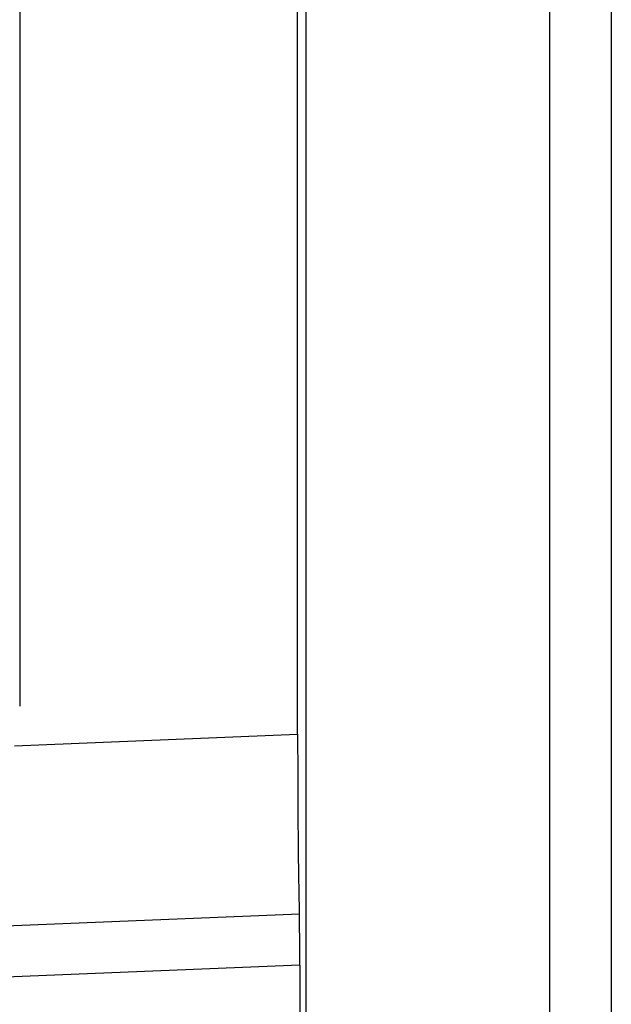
# Model space of a CAD drawing. Header units: millimetres. Extents: x -0.66 to 0.91, y -0.4 to 0.64.
# Tile 71 of 241: x 0.19897 to 0.20857, y 0.01753 to 0.03349. Entities that reach past the tile are written whole.
import ezdxf

# ---------------------------------------------------------------- set-up
doc = ezdxf.new("R2010")
doc.units = ezdxf.units.MM
doc.layers.add('FORMAT', color=7, linetype='Continuous')

msp = doc.modelspace()

# ---------------------------------------------------------------- linework, layer by layer
at = {"layer": 'FORMAT', "color": 7, "linetype": 'Continuous', "lineweight": 25}
for p, q in [((0.203614, 0.324067), (0.203614, -0.03602)), ((0.207571, -0.035976), (0.207571, 0.324024)), ((0.208571, 0.324024), (0.208571, -0.035976)), ((0.203483, 0.021911), (0.203483, 0.136136)), ((0.198974, 0.135921), (0.198974, 0.022364)), ((0.198889, 0.021723), (0.203483, 0.021911)), ((0.198375, 0.018789), (0.203511, 0.019)), ((0.203518, 0.018168), (0.198409, 0.017958)), ((0.203518, 0.018168), (0.203518, 0.009879))]:
    msp.add_line(p, q, dxfattribs=at)
for centre, major_axis, start_param, end_param in [((0.203544, 0.021914), (4.373579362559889e-08, 0.003502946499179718), 1.571512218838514, 2.553277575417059), ((0.203501, 0.018167), (1.249594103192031e-08, 0.001000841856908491), 4.713104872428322, 5.69487022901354)]:
    msp.add_ellipse(centre, major_axis=major_axis, ratio=0.01744, start_param=start_param, end_param=end_param, dxfattribs=at)

doc.saveas('drawing.dxf')
